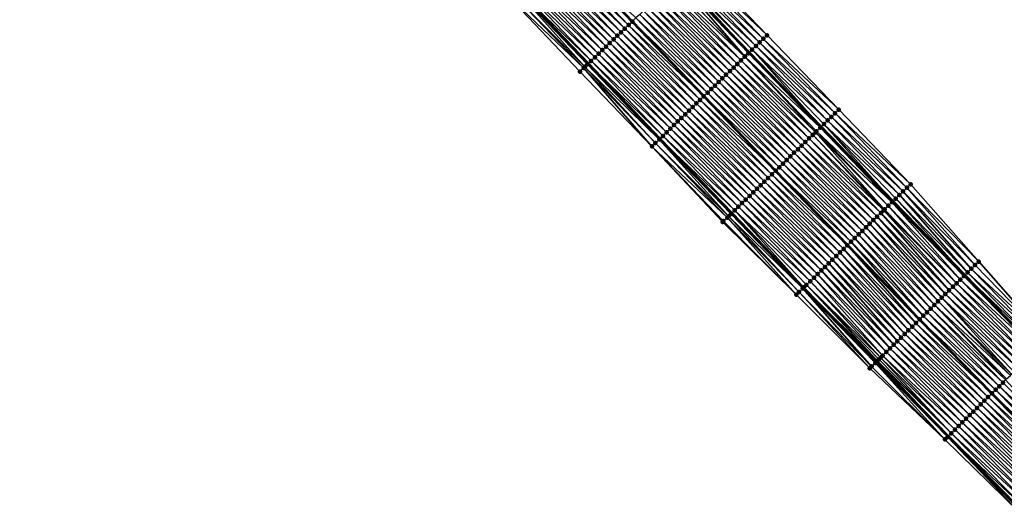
# Model space of a CAD drawing. Header units: feet. Extents: x 2010743 to 2022806, y 818705 to 837694.
# Tile 59 of 256: x 2014898 to 2015088, y 820715 to 820810. Entities that reach past the tile are written whole.
import ezdxf

# ---------------------------------------------------------------- set-up
doc = ezdxf.new("R2010")
doc.units = ezdxf.units.FT
doc.header["$MEASUREMENT"] = 0
for name, color, linetype, lineweight in [('EP_Travel Lane', 172, 'Continuous', 53), ('Road Shots', 141, 'Continuous', 100), ('STRIPING', 60, 'Continuous', 53)]:
    doc.layers.add(name, color=color, linetype=linetype, lineweight=lineweight)
doc.layers.add('I-77-MM17-21_NB-Surface-Border', color=7, linetype='Continuous')
doc.layers.add('I-77-MM17-21_NB-Surface-TIN', color=7, linetype='Continuous')

msp = doc.modelspace()

# ---------------------------------------------------------------- linework, layer by layer
at = {"layer": 'EP_Travel Lane'}
for points in [[(2014898.58, 820918.71, 260.16), (2014912.11, 820903.98, 259.91), (2014925.63, 820889.24, 259.68), (2014939.15, 820874.5, 259.49), (2014952.82, 820859.71, 259.33), (2014966.5, 820845.12, 259.21), (2014980.17, 820830.53, 259.03), (2014994.04, 820815.95, 258.86), (2015007.85, 820801.49, 258.67), (2015021.74, 820786.99, 258.44), (2015035.62, 820772.6, 258.23), (2015049.51, 820758.2, 257.99), (2015063.54, 820743.82, 257.75), (2015077.52, 820729.52, 257.54), (2015091.62, 820715.2, 257.28)], [(2014943.27, 820905.46, 259), (2014956.75, 820890.68, 258.84), (2014970.22, 820876.04, 258.66), (2014983.9, 820861.45, 258.5), (2014997.58, 820846.86, 258.27), (2015011.33, 820832.46, 258.11), (2015025.16, 820818.02, 257.93), (2015038.99, 820803.64, 257.71), (2015052.9, 820789.28, 257.48), (2015066.81, 820774.91, 257.26), (2015080.7, 820760.62, 257.02), (2015094.64, 820746.28, 256.82)]]:
    msp.add_polyline3d(points, dxfattribs=at)
at = {"layer": 'I-77-MM17-21_NB-Surface-Border', "color": 3, "linetype": 'Continuous', "lineweight": -3}
for points in [[(2015091.22, 820714.81, 257.3), (2015076.86, 820728.88, 257.55), (2015062.32, 820742.63, 257.75), (2015048.11, 820756.86, 258), (2015033.87, 820770.91, 258.27), (2015020.19, 820785.5, 258.48), (2015006.26, 820799.96, 258.7), (2014992.48, 820814.46, 258.89), (2014978.72, 820829.17, 259.07), (2014965.09, 820843.8, 259.26), (2014951.59, 820858.56, 259.39), (2014937.78, 820873.24, 259.58), (2014924.64, 820888.33, 259.75), (2014911.37, 820903.3, 259.96), (2014897.89, 820918.07, 260.2)], [(2014946.07, 820908.03, 258.83), (2014960.34, 820893.98, 258.62), (2014974.54, 820880.09, 258.4), (2014988.22, 820865.5, 258.25), (2015001.9, 820850.91, 258.06), (2015015.59, 820836.53, 257.86), (2015028.67, 820821.37, 257.67), (2015042.45, 820806.99, 257.42), (2015056.34, 820792.6, 257.23), (2015070.22, 820778.2, 257.04), (2015083.4, 820763.26, 256.89), (2015096.67, 820748.26, 256.7)]]:
    msp.add_polyline3d(points, dxfattribs=at)
at = {"layer": 'I-77-MM17-21_NB-Surface-TIN', "color": 128, "linetype": 'Continuous', "lineweight": -3}
for points in [[(2015014.93, 820808.25, 258.34), (2015001.13, 820822.72, 258.53), (2015000.4, 820822.03, 258.56)], [(2015015.66, 820808.94, 258.31), (2015001.85, 820823.41, 258.5), (2015001.13, 820822.72, 258.53)], [(2015014.93, 820808.25, 258.34), (2015015.66, 820808.94, 258.31), (2015001.13, 820822.72, 258.53)], [(2015001.85, 820823.41, 258.5), (2015016.38, 820809.63, 258.27), (2015002.57, 820824.1, 258.46)], [(2015015.66, 820808.94, 258.31), (2015016.38, 820809.63, 258.27), (2015001.85, 820823.41, 258.5)], [(2015017.1, 820810.32, 258.25), (2015002.57, 820824.1, 258.46), (2015016.38, 820809.63, 258.27)], [(2015013.49, 820806.87, 258.41), (2014999.68, 820821.33, 258.6), (2014998.96, 820820.64, 258.63)], [(2015014.21, 820807.56, 258.37), (2015000.4, 820822.03, 258.56), (2014999.68, 820821.33, 258.6)], [(2015013.49, 820806.87, 258.41), (2015014.21, 820807.56, 258.37), (2014999.68, 820821.33, 258.6)], [(2015014.21, 820807.56, 258.37), (2015014.93, 820808.25, 258.34), (2015000.4, 820822.03, 258.56)], [(2015042.45, 820806.99, 257.42), (2015028.67, 820821.37, 257.67), (2015027.95, 820820.68, 257.72)], [(2015011.32, 820804.8, 258.5), (2014997.51, 820819.26, 258.69), (2014996.79, 820818.57, 258.72)], [(2015012.04, 820805.49, 258.47), (2014998.23, 820819.95, 258.66), (2014997.51, 820819.26, 258.69)], [(2015011.32, 820804.8, 258.5), (2015012.04, 820805.49, 258.47), (2014997.51, 820819.26, 258.69)], [(2015012.76, 820806.18, 258.44), (2014998.96, 820820.64, 258.63), (2014998.23, 820819.95, 258.66)], [(2015012.04, 820805.49, 258.47), (2015012.76, 820806.18, 258.44), (2014998.23, 820819.95, 258.66)], [(2015012.76, 820806.18, 258.44), (2015013.49, 820806.87, 258.41), (2014998.96, 820820.64, 258.63)], [(2015040.29, 820804.9, 257.6), (2015026.5, 820819.3, 257.82), (2015025.78, 820818.61, 257.9)], [(2015041.01, 820805.6, 257.55), (2015027.23, 820819.99, 257.78), (2015026.5, 820819.3, 257.82)], [(2015040.29, 820804.9, 257.6), (2015041.01, 820805.6, 257.55), (2015026.5, 820819.3, 257.82)], [(2015041.73, 820806.29, 257.48), (2015027.95, 820820.68, 257.72), (2015027.23, 820819.99, 257.78)], [(2015041.01, 820805.6, 257.55), (2015041.73, 820806.29, 257.48), (2015027.23, 820819.99, 257.78)], [(2015041.73, 820806.29, 257.48), (2015042.45, 820806.99, 257.42), (2015027.95, 820820.68, 257.72)], [(2015009.15, 820802.72, 258.6), (2014995.34, 820817.19, 258.79), (2014994.62, 820816.5, 258.84)], [(2015009.87, 820803.41, 258.56), (2014996.06, 820817.88, 258.75), (2014995.34, 820817.19, 258.79)], [(2015009.15, 820802.72, 258.6), (2015009.87, 820803.41, 258.56), (2014995.34, 820817.19, 258.79)], [(2015010.59, 820804.11, 258.53), (2014996.79, 820818.57, 258.72), (2014996.06, 820817.88, 258.75)], [(2015009.87, 820803.41, 258.56), (2015010.59, 820804.11, 258.53), (2014996.06, 820817.88, 258.75)], [(2015010.59, 820804.11, 258.53), (2015011.32, 820804.8, 258.5), (2014996.79, 820818.57, 258.72)], [(2015038.13, 820802.82, 257.76), (2015024.33, 820817.23, 257.96), (2015023.61, 820816.54, 257.98)], [(2015038.19, 820802.87, 257.76), (2015025.06, 820817.92, 257.93), (2015024.33, 820817.23, 257.96)], [(2015038.13, 820802.82, 257.76), (2015038.19, 820802.87, 257.76), (2015024.33, 820817.23, 257.96)], [(2015025.06, 820817.92, 257.93), (2015038.99, 820803.64, 257.71), (2015025.16, 820818.02, 257.93)], [(2015038.85, 820803.51, 257.72), (2015038.99, 820803.64, 257.71), (2015025.06, 820817.92, 257.93)], [(2015038.19, 820802.87, 257.76), (2015038.85, 820803.51, 257.72), (2015025.06, 820817.92, 257.93)], [(2015025.55, 820818.39, 257.91), (2015025.16, 820818.02, 257.93), (2015038.99, 820803.64, 257.71)], [(2015039.57, 820804.21, 257.68), (2015025.78, 820818.61, 257.9), (2015025.55, 820818.39, 257.91)], [(2015039.57, 820804.21, 257.68), (2015025.55, 820818.39, 257.91), (2015038.99, 820803.64, 257.71)], [(2015039.57, 820804.21, 257.68), (2015040.29, 820804.9, 257.6), (2015025.78, 820818.61, 257.9)], [(2015006.98, 820800.65, 258.69), (2014993.17, 820815.12, 258.87), (2014992.48, 820814.46, 258.89)], [(2015007.22, 820800.88, 258.7), (2014993.89, 820815.81, 258.86), (2014993.17, 820815.12, 258.87)], [(2015006.98, 820800.65, 258.69), (2015007.22, 820800.88, 258.7), (2014993.17, 820815.12, 258.87)], [(2014993.89, 820815.81, 258.86), (2015007.85, 820801.49, 258.67), (2014994.04, 820815.95, 258.86)], [(2015007.7, 820801.34, 258.68), (2015007.85, 820801.49, 258.67), (2014993.89, 820815.81, 258.86)], [(2015007.22, 820800.88, 258.7), (2015007.7, 820801.34, 258.68), (2014993.89, 820815.81, 258.86)], [(2015008.42, 820802.03, 258.65), (2014994.62, 820816.5, 258.84), (2014994.04, 820815.95, 258.86)], [(2015008.42, 820802.03, 258.65), (2014994.04, 820815.95, 258.86), (2015007.85, 820801.49, 258.67)], [(2015008.42, 820802.03, 258.65), (2015009.15, 820802.72, 258.6), (2014994.62, 820816.5, 258.84)], [(2015035.98, 820800.74, 257.84), (2015022.17, 820815.16, 258.04), (2015021.44, 820814.46, 258.07)], [(2015036.7, 820801.43, 257.81), (2015022.89, 820815.85, 258.01), (2015022.17, 820815.16, 258.04)], [(2015035.98, 820800.74, 257.84), (2015036.7, 820801.43, 257.81), (2015022.17, 820815.16, 258.04)], [(2015037.41, 820802.13, 257.78), (2015023.61, 820816.54, 257.98), (2015022.89, 820815.85, 258.01)], [(2015036.7, 820801.43, 257.81), (2015037.41, 820802.13, 257.78), (2015022.89, 820815.85, 258.01)], [(2015037.41, 820802.13, 257.78), (2015038.13, 820802.82, 257.76), (2015023.61, 820816.54, 257.98)], [(2015006.26, 820799.96, 258.7), (2015006.98, 820800.65, 258.69), (2014992.48, 820814.46, 258.89)], [(2015033.82, 820798.65, 257.93), (2015020, 820813.08, 258.13), (2015019.27, 820812.39, 258.16)], [(2015034.54, 820799.35, 257.9), (2015020.72, 820813.77, 258.1), (2015020, 820813.08, 258.13)], [(2015033.82, 820798.65, 257.93), (2015034.54, 820799.35, 257.9), (2015020, 820813.08, 258.13)], [(2015035.26, 820800.04, 257.87), (2015021.44, 820814.46, 258.07), (2015020.72, 820813.77, 258.1)], [(2015034.54, 820799.35, 257.9), (2015035.26, 820800.04, 257.87), (2015020.72, 820813.77, 258.1)], [(2015035.26, 820800.04, 257.87), (2015035.98, 820800.74, 257.84), (2015021.44, 820814.46, 258.07)], [(2015032.38, 820797.26, 257.98), (2015018.55, 820811.7, 258.19), (2015017.83, 820811.01, 258.22)], [(2015033.1, 820797.96, 257.96), (2015019.27, 820812.39, 258.16), (2015018.55, 820811.7, 258.19)], [(2015032.38, 820797.26, 257.98), (2015033.1, 820797.96, 257.96), (2015018.55, 820811.7, 258.19)], [(2015033.1, 820797.96, 257.96), (2015033.82, 820798.65, 257.93), (2015019.27, 820812.39, 258.16)], [(2015015.66, 820808.94, 258.31), (2015030.22, 820795.18, 258.06), (2015016.38, 820809.63, 258.27)], [(2015030.94, 820795.87, 258.04), (2015017.1, 820810.32, 258.25), (2015016.38, 820809.63, 258.27)], [(2015030.94, 820795.87, 258.04), (2015016.38, 820809.63, 258.27), (2015030.22, 820795.18, 258.06)], [(2015031.66, 820796.57, 258.01), (2015017.83, 820811.01, 258.22), (2015017.1, 820810.32, 258.25)], [(2015030.94, 820795.87, 258.04), (2015031.66, 820796.57, 258.01), (2015017.1, 820810.32, 258.25)], [(2015031.66, 820796.57, 258.01), (2015032.38, 820797.26, 257.98), (2015017.83, 820811.01, 258.22)], [(2015028.06, 820793.1, 258.16), (2015014.21, 820807.56, 258.37), (2015013.49, 820806.87, 258.41)], [(2015028.78, 820793.79, 258.13), (2015014.93, 820808.25, 258.34), (2015014.21, 820807.56, 258.37)], [(2015028.06, 820793.1, 258.16), (2015028.78, 820793.79, 258.13), (2015014.21, 820807.56, 258.37)], [(2015029.5, 820794.49, 258.1), (2015015.66, 820808.94, 258.31), (2015014.93, 820808.25, 258.34)], [(2015028.78, 820793.79, 258.13), (2015029.5, 820794.49, 258.1), (2015014.93, 820808.25, 258.34)], [(2015029.5, 820794.49, 258.1), (2015030.22, 820795.18, 258.06), (2015015.66, 820808.94, 258.31)], [(2015025.9, 820791.01, 258.26), (2015012.04, 820805.49, 258.47), (2015011.32, 820804.8, 258.5)], [(2015026.62, 820791.71, 258.23), (2015012.76, 820806.18, 258.44), (2015012.04, 820805.49, 258.47)], [(2015025.9, 820791.01, 258.26), (2015026.62, 820791.71, 258.23), (2015012.04, 820805.49, 258.47)], [(2015027.34, 820792.4, 258.19), (2015013.49, 820806.87, 258.41), (2015012.76, 820806.18, 258.44)], [(2015026.62, 820791.71, 258.23), (2015027.34, 820792.4, 258.19), (2015012.76, 820806.18, 258.44)], [(2015027.34, 820792.4, 258.19), (2015028.06, 820793.1, 258.16), (2015013.49, 820806.87, 258.41)], [(2015054.9, 820791.21, 257.34), (2015041.01, 820805.6, 257.55), (2015040.29, 820804.9, 257.6)], [(2015055.62, 820791.9, 257.28), (2015041.73, 820806.29, 257.48), (2015041.01, 820805.6, 257.55)], [(2015054.9, 820791.21, 257.34), (2015055.62, 820791.9, 257.28), (2015041.01, 820805.6, 257.55)], [(2015056.34, 820792.6, 257.23), (2015042.45, 820806.99, 257.42), (2015041.73, 820806.29, 257.48)], [(2015055.62, 820791.9, 257.28), (2015056.34, 820792.6, 257.23), (2015041.73, 820806.29, 257.48)], [(2015024.46, 820789.62, 258.32), (2015010.59, 820804.11, 258.53), (2015009.87, 820803.41, 258.56)], [(2015025.18, 820790.32, 258.29), (2015011.32, 820804.8, 258.5), (2015010.59, 820804.11, 258.53)], [(2015024.46, 820789.62, 258.32), (2015025.18, 820790.32, 258.29), (2015010.59, 820804.11, 258.53)], [(2015025.18, 820790.32, 258.29), (2015025.9, 820791.01, 258.26), (2015011.32, 820804.8, 258.5)], [(2015052.74, 820789.12, 257.49), (2015038.99, 820803.64, 257.71), (2015038.85, 820803.51, 257.72)], [(2015039.57, 820804.21, 257.68), (2015038.99, 820803.64, 257.71), (2015052.9, 820789.28, 257.48)], [(2015052.74, 820789.12, 257.49), (2015052.9, 820789.28, 257.48), (2015038.99, 820803.64, 257.71)], [(2015054.18, 820790.51, 257.39), (2015040.29, 820804.9, 257.6), (2015039.57, 820804.21, 257.68)], [(2015053.46, 820789.82, 257.46), (2015039.57, 820804.21, 257.68), (2015052.9, 820789.28, 257.48)], [(2015053.46, 820789.82, 257.46), (2015054.18, 820790.51, 257.39), (2015039.57, 820804.21, 257.68)], [(2015054.18, 820790.51, 257.39), (2015054.9, 820791.21, 257.34), (2015040.29, 820804.9, 257.6)], [(2015022.31, 820787.54, 258.43), (2015008.42, 820802.03, 258.65), (2015007.85, 820801.49, 258.67)], [(2015023.03, 820788.23, 258.38), (2015009.15, 820802.72, 258.6), (2015008.42, 820802.03, 258.65)], [(2015022.31, 820787.54, 258.43), (2015023.03, 820788.23, 258.38), (2015008.42, 820802.03, 258.65)], [(2015023.75, 820788.93, 258.35), (2015009.87, 820803.41, 258.56), (2015009.15, 820802.72, 258.6)], [(2015023.03, 820788.23, 258.38), (2015023.75, 820788.93, 258.35), (2015009.15, 820802.72, 258.6)], [(2015023.75, 820788.93, 258.35), (2015024.46, 820789.62, 258.32), (2015009.87, 820803.41, 258.56)], [(2015051.3, 820787.73, 257.56), (2015037.41, 820802.13, 257.78), (2015036.7, 820801.43, 257.81)], [(2015051.84, 820788.25, 257.54), (2015038.13, 820802.82, 257.76), (2015037.41, 820802.13, 257.78)], [(2015051.84, 820788.25, 257.54), (2015037.41, 820802.13, 257.78), (2015051.3, 820787.73, 257.56)], [(2015052.02, 820788.43, 257.53), (2015038.19, 820802.87, 257.76), (2015038.13, 820802.82, 257.76)], [(2015051.84, 820788.25, 257.54), (2015052.02, 820788.43, 257.53), (2015038.13, 820802.82, 257.76)], [(2015052.74, 820789.12, 257.49), (2015038.85, 820803.51, 257.72), (2015038.19, 820802.87, 257.76)], [(2015052.02, 820788.43, 257.53), (2015052.74, 820789.12, 257.49), (2015038.19, 820802.87, 257.76)], [(2015020.19, 820785.5, 258.48), (2015006.98, 820800.65, 258.69), (2015006.26, 820799.96, 258.7)], [(2015020.87, 820786.15, 258.46), (2015007.22, 820800.88, 258.7), (2015006.98, 820800.65, 258.69)], [(2015020.19, 820785.5, 258.48), (2015020.87, 820786.15, 258.46), (2015006.98, 820800.65, 258.69)], [(2015021.59, 820786.84, 258.45), (2015007.7, 820801.34, 258.68), (2015007.22, 820800.88, 258.7)], [(2015020.87, 820786.15, 258.46), (2015021.59, 820786.84, 258.45), (2015007.22, 820800.88, 258.7)], [(2015021.67, 820786.93, 258.45), (2015007.85, 820801.49, 258.67), (2015007.7, 820801.34, 258.68)], [(2015021.59, 820786.84, 258.45), (2015021.67, 820786.93, 258.45), (2015007.7, 820801.34, 258.68)], [(2015022.31, 820787.54, 258.43), (2015007.85, 820801.49, 258.67), (2015021.74, 820786.99, 258.44)], [(2015021.67, 820786.93, 258.45), (2015021.74, 820786.99, 258.44), (2015007.85, 820801.49, 258.67)], [(2015049.14, 820785.65, 257.66), (2015035.26, 820800.04, 257.87), (2015034.54, 820799.35, 257.9)], [(2015049.86, 820786.34, 257.63), (2015035.98, 820800.74, 257.84), (2015035.26, 820800.04, 257.87)], [(2015049.14, 820785.65, 257.66), (2015049.86, 820786.34, 257.63), (2015035.26, 820800.04, 257.87)], [(2015050.58, 820787.04, 257.6), (2015036.7, 820801.43, 257.81), (2015035.98, 820800.74, 257.84)], [(2015049.86, 820786.34, 257.63), (2015050.58, 820787.04, 257.6), (2015035.98, 820800.74, 257.84)], [(2015050.58, 820787.04, 257.6), (2015051.3, 820787.73, 257.56), (2015036.7, 820801.43, 257.81)], [(2015046.98, 820783.57, 257.75), (2015033.1, 820797.96, 257.96), (2015032.38, 820797.26, 257.98)], [(2015047.7, 820784.26, 257.72), (2015033.82, 820798.65, 257.93), (2015033.1, 820797.96, 257.96)], [(2015046.98, 820783.57, 257.75), (2015047.7, 820784.26, 257.72), (2015033.1, 820797.96, 257.96)], [(2015048.42, 820784.95, 257.69), (2015034.54, 820799.35, 257.9), (2015033.82, 820798.65, 257.93)], [(2015047.7, 820784.26, 257.72), (2015048.42, 820784.95, 257.69), (2015033.82, 820798.65, 257.93)], [(2015048.42, 820784.95, 257.69), (2015049.14, 820785.65, 257.66), (2015034.54, 820799.35, 257.9)], [(2015045.54, 820782.18, 257.8), (2015031.66, 820796.57, 258.01), (2015030.94, 820795.87, 258.04)], [(2015046.26, 820782.87, 257.77), (2015032.38, 820797.26, 257.98), (2015031.66, 820796.57, 258.01)], [(2015045.54, 820782.18, 257.8), (2015046.26, 820782.87, 257.77), (2015031.66, 820796.57, 258.01)], [(2015046.26, 820782.87, 257.77), (2015046.98, 820783.57, 257.75), (2015032.38, 820797.26, 257.98)], [(2015043.39, 820780.09, 257.89), (2015029.5, 820794.49, 258.1), (2015028.78, 820793.79, 258.13)], [(2015029.5, 820794.49, 258.1), (2015044.11, 820780.79, 257.85), (2015030.22, 820795.18, 258.06)], [(2015043.39, 820780.09, 257.89), (2015044.11, 820780.79, 257.85), (2015029.5, 820794.49, 258.1)], [(2015044.83, 820781.48, 257.83), (2015030.94, 820795.87, 258.04), (2015030.22, 820795.18, 258.06)], [(2015044.83, 820781.48, 257.83), (2015030.22, 820795.18, 258.06), (2015044.11, 820780.79, 257.85)], [(2015044.83, 820781.48, 257.83), (2015045.54, 820782.18, 257.8), (2015030.94, 820795.87, 258.04)], [(2015041.23, 820778.01, 257.98), (2015027.34, 820792.4, 258.19), (2015026.62, 820791.71, 258.23)], [(2015041.95, 820778.7, 257.95), (2015028.06, 820793.1, 258.16), (2015027.34, 820792.4, 258.19)], [(2015041.23, 820778.01, 257.98), (2015041.95, 820778.7, 257.95), (2015027.34, 820792.4, 258.19)], [(2015042.67, 820779.4, 257.92), (2015028.78, 820793.79, 258.13), (2015028.06, 820793.1, 258.16)], [(2015041.95, 820778.7, 257.95), (2015042.67, 820779.4, 257.92), (2015028.06, 820793.1, 258.16)], [(2015042.67, 820779.4, 257.92), (2015043.39, 820780.09, 257.89), (2015028.78, 820793.79, 258.13)], [(2015070.22, 820778.2, 257.04), (2015056.34, 820792.6, 257.23), (2015055.62, 820791.9, 257.28)], [(2015039.07, 820775.93, 258.08), (2015025.18, 820790.32, 258.29), (2015024.46, 820789.62, 258.32)], [(2015039.79, 820776.62, 258.05), (2015025.9, 820791.01, 258.26), (2015025.18, 820790.32, 258.29)], [(2015039.07, 820775.93, 258.08), (2015039.79, 820776.62, 258.05), (2015025.18, 820790.32, 258.29)], [(2015040.51, 820777.31, 258.01), (2015026.62, 820791.71, 258.23), (2015025.9, 820791.01, 258.26)], [(2015039.79, 820776.62, 258.05), (2015040.51, 820777.31, 258.01), (2015025.9, 820791.01, 258.26)], [(2015040.51, 820777.31, 258.01), (2015041.23, 820778.01, 257.98), (2015026.62, 820791.71, 258.23)], [(2015068.06, 820776.12, 257.19), (2015054.18, 820790.51, 257.39), (2015053.46, 820789.82, 257.46)], [(2015068.78, 820776.81, 257.14), (2015054.9, 820791.21, 257.34), (2015054.18, 820790.51, 257.39)], [(2015068.06, 820776.12, 257.19), (2015068.78, 820776.81, 257.14), (2015054.18, 820790.51, 257.39)], [(2015069.5, 820777.51, 257.09), (2015055.62, 820791.9, 257.28), (2015054.9, 820791.21, 257.34)], [(2015068.78, 820776.81, 257.14), (2015069.5, 820777.51, 257.09), (2015054.9, 820791.21, 257.34)], [(2015069.5, 820777.51, 257.09), (2015070.22, 820778.2, 257.04), (2015055.62, 820791.9, 257.28)], [(2015037.63, 820774.54, 258.14), (2015023.75, 820788.93, 258.35), (2015023.03, 820788.23, 258.38)], [(2015038.35, 820775.23, 258.1), (2015024.46, 820789.62, 258.32), (2015023.75, 820788.93, 258.35)], [(2015037.63, 820774.54, 258.14), (2015038.35, 820775.23, 258.1), (2015023.75, 820788.93, 258.35)], [(2015038.35, 820775.23, 258.1), (2015039.07, 820775.93, 258.08), (2015024.46, 820789.62, 258.32)], [(2015065.91, 820774.03, 257.31), (2015052.02, 820788.43, 257.53), (2015051.84, 820788.25, 257.54)], [(2015066.62, 820774.73, 257.27), (2015052.74, 820789.12, 257.49), (2015052.02, 820788.43, 257.53)], [(2015065.91, 820774.03, 257.31), (2015066.62, 820774.73, 257.27), (2015052.02, 820788.43, 257.53)], [(2015066.62, 820774.73, 257.27), (2015052.9, 820789.28, 257.48), (2015052.74, 820789.12, 257.49)], [(2015053.46, 820789.82, 257.46), (2015052.9, 820789.28, 257.48), (2015066.81, 820774.91, 257.26)], [(2015066.62, 820774.73, 257.27), (2015066.81, 820774.91, 257.26), (2015052.9, 820789.28, 257.48)], [(2015067.34, 820775.42, 257.23), (2015053.46, 820789.82, 257.46), (2015066.81, 820774.91, 257.26)], [(2015067.34, 820775.42, 257.23), (2015068.06, 820776.12, 257.19), (2015053.46, 820789.82, 257.46)], [(2015035.02, 820772.01, 258.24), (2015021.59, 820786.84, 258.45), (2015020.87, 820786.15, 258.46)], [(2015035.47, 820772.45, 258.23), (2015021.67, 820786.93, 258.45), (2015021.59, 820786.84, 258.45)], [(2015035.02, 820772.01, 258.24), (2015035.47, 820772.45, 258.23), (2015021.59, 820786.84, 258.45)], [(2015021.67, 820786.93, 258.45), (2015035.62, 820772.6, 258.23), (2015021.74, 820786.99, 258.44)], [(2015035.47, 820772.45, 258.23), (2015035.62, 820772.6, 258.23), (2015021.67, 820786.93, 258.45)], [(2015036.19, 820773.15, 258.21), (2015022.31, 820787.54, 258.43), (2015021.74, 820786.99, 258.44)], [(2015036.19, 820773.15, 258.21), (2015021.74, 820786.99, 258.44), (2015035.62, 820772.6, 258.23)], [(2015036.91, 820773.84, 258.17), (2015023.03, 820788.23, 258.38), (2015022.31, 820787.54, 258.43)], [(2015036.19, 820773.15, 258.21), (2015036.91, 820773.84, 258.17), (2015022.31, 820787.54, 258.43)], [(2015036.91, 820773.84, 258.17), (2015037.63, 820774.54, 258.14), (2015023.03, 820788.23, 258.38)], [(2015064.47, 820772.65, 257.37), (2015050.58, 820787.04, 257.6), (2015049.86, 820786.34, 257.63)], [(2015065, 820773.16, 257.34), (2015051.3, 820787.73, 257.56), (2015050.58, 820787.04, 257.6)], [(2015064.47, 820772.65, 257.37), (2015065, 820773.16, 257.34), (2015050.58, 820787.04, 257.6)], [(2015065.19, 820773.34, 257.34), (2015051.84, 820788.25, 257.54), (2015051.3, 820787.73, 257.56)], [(2015065, 820773.16, 257.34), (2015065.19, 820773.34, 257.34), (2015051.3, 820787.73, 257.56)], [(2015065.19, 820773.34, 257.34), (2015065.91, 820774.03, 257.31), (2015051.84, 820788.25, 257.54)], [(2015034.75, 820771.76, 258.24), (2015020.87, 820786.15, 258.46), (2015020.19, 820785.5, 258.48)], [(2015033.87, 820770.91, 258.27), (2015034.03, 820771.06, 258.25), (2015020.19, 820785.5, 258.48)], [(2015034.03, 820771.06, 258.25), (2015034.75, 820771.76, 258.24), (2015020.19, 820785.5, 258.48)], [(2015034.75, 820771.76, 258.24), (2015035.02, 820772.01, 258.24), (2015020.87, 820786.15, 258.46)], [(2015062.31, 820770.56, 257.45), (2015048.42, 820784.95, 257.69), (2015047.7, 820784.26, 257.72)], [(2015063.03, 820771.26, 257.43), (2015049.14, 820785.65, 257.66), (2015048.42, 820784.95, 257.69)], [(2015062.31, 820770.56, 257.45), (2015063.03, 820771.26, 257.43), (2015048.42, 820784.95, 257.69)], [(2015063.75, 820771.95, 257.4), (2015049.86, 820786.34, 257.63), (2015049.14, 820785.65, 257.66)], [(2015063.03, 820771.26, 257.43), (2015063.75, 820771.95, 257.4), (2015049.14, 820785.65, 257.66)], [(2015063.75, 820771.95, 257.4), (2015064.47, 820772.65, 257.37), (2015049.86, 820786.34, 257.63)], [(2015060.15, 820768.48, 257.54), (2015046.26, 820782.87, 257.77), (2015045.54, 820782.18, 257.8)], [(2015060.87, 820769.17, 257.51), (2015046.98, 820783.57, 257.75), (2015046.26, 820782.87, 257.77)], [(2015060.15, 820768.48, 257.54), (2015060.87, 820769.17, 257.51), (2015046.26, 820782.87, 257.77)], [(2015061.59, 820769.87, 257.48), (2015047.7, 820784.26, 257.72), (2015046.98, 820783.57, 257.75)], [(2015060.87, 820769.17, 257.51), (2015061.59, 820769.87, 257.48), (2015046.98, 820783.57, 257.75)], [(2015061.59, 820769.87, 257.48), (2015062.31, 820770.56, 257.45), (2015047.7, 820784.26, 257.72)], [(2015043.39, 820780.09, 257.89), (2015057.99, 820766.39, 257.62), (2015044.11, 820780.79, 257.85)], [(2015058.71, 820767.09, 257.59), (2015044.83, 820781.48, 257.83), (2015044.11, 820780.79, 257.85)], [(2015058.71, 820767.09, 257.59), (2015044.11, 820780.79, 257.85), (2015057.99, 820766.39, 257.62)], [(2015059.43, 820767.78, 257.56), (2015045.54, 820782.18, 257.8), (2015044.83, 820781.48, 257.83)], [(2015058.71, 820767.09, 257.59), (2015059.43, 820767.78, 257.56), (2015044.83, 820781.48, 257.83)], [(2015059.43, 820767.78, 257.56), (2015060.15, 820768.48, 257.54), (2015045.54, 820782.18, 257.8)], [(2015056.55, 820765.01, 257.69), (2015042.67, 820779.4, 257.92), (2015041.95, 820778.7, 257.95)], [(2015057.27, 820765.7, 257.66), (2015043.39, 820780.09, 257.89), (2015042.67, 820779.4, 257.92)], [(2015056.55, 820765.01, 257.69), (2015057.27, 820765.7, 257.66), (2015042.67, 820779.4, 257.92)], [(2015057.27, 820765.7, 257.66), (2015057.99, 820766.39, 257.62), (2015043.39, 820780.09, 257.89)], [(2015054.39, 820762.92, 257.78), (2015040.51, 820777.31, 258.01), (2015039.79, 820776.62, 258.05)], [(2015055.11, 820763.62, 257.75), (2015041.23, 820778.01, 257.98), (2015040.51, 820777.31, 258.01)], [(2015054.39, 820762.92, 257.78), (2015055.11, 820763.62, 257.75), (2015040.51, 820777.31, 258.01)], [(2015055.83, 820764.31, 257.72), (2015041.95, 820778.7, 257.95), (2015041.23, 820778.01, 257.98)], [(2015055.11, 820763.62, 257.75), (2015055.83, 820764.31, 257.72), (2015041.23, 820778.01, 257.98)], [(2015055.83, 820764.31, 257.72), (2015056.55, 820765.01, 257.69), (2015041.95, 820778.7, 257.95)], [(2015082.69, 820762.56, 256.93), (2015069.5, 820777.51, 257.09), (2015068.78, 820776.81, 257.14)], [(2015083.4, 820763.26, 256.89), (2015070.22, 820778.2, 257.04), (2015069.5, 820777.51, 257.09)], [(2015082.69, 820762.56, 256.93), (2015083.4, 820763.26, 256.89), (2015069.5, 820777.51, 257.09)], [(2015052.24, 820760.84, 257.87), (2015038.35, 820775.23, 258.1), (2015037.63, 820774.54, 258.14)], [(2015052.96, 820761.53, 257.84), (2015039.07, 820775.93, 258.08), (2015038.35, 820775.23, 258.1)], [(2015052.24, 820760.84, 257.87), (2015052.96, 820761.53, 257.84), (2015038.35, 820775.23, 258.1)], [(2015053.67, 820762.23, 257.81), (2015039.79, 820776.62, 258.05), (2015039.07, 820775.93, 258.08)], [(2015052.96, 820761.53, 257.84), (2015053.67, 820762.23, 257.81), (2015039.07, 820775.93, 258.08)], [(2015053.67, 820762.23, 257.81), (2015054.39, 820762.92, 257.78), (2015039.79, 820776.62, 258.05)], [(2015067.34, 820775.42, 257.23), (2015066.81, 820774.91, 257.26), (2015080.7, 820760.62, 257.02)], [(2015081.26, 820761.16, 257), (2015068.06, 820776.12, 257.19), (2015067.34, 820775.42, 257.23)], [(2015081.26, 820761.16, 257), (2015067.34, 820775.42, 257.23), (2015080.7, 820760.62, 257.02)], [(2015081.97, 820761.86, 256.97), (2015068.78, 820776.81, 257.14), (2015068.06, 820776.12, 257.19)], [(2015081.26, 820761.16, 257), (2015081.97, 820761.86, 256.97), (2015068.06, 820776.12, 257.19)], [(2015081.97, 820761.86, 256.97), (2015082.69, 820762.56, 256.93), (2015068.78, 820776.81, 257.14)], [(2015049.56, 820758.25, 257.99), (2015036.19, 820773.15, 258.21), (2015035.62, 820772.6, 258.23)], [(2015050.8, 820759.45, 257.93), (2015036.91, 820773.84, 258.17), (2015036.19, 820773.15, 258.21)], [(2015049.56, 820758.25, 257.99), (2015050.08, 820758.75, 257.97), (2015036.19, 820773.15, 258.21)], [(2015050.08, 820758.75, 257.97), (2015050.8, 820759.45, 257.93), (2015036.19, 820773.15, 258.21)], [(2015051.52, 820760.14, 257.9), (2015037.63, 820774.54, 258.14), (2015036.91, 820773.84, 258.17)], [(2015050.8, 820759.45, 257.93), (2015051.52, 820760.14, 257.9), (2015036.91, 820773.84, 258.17)], [(2015052.24, 820760.84, 257.87), (2015037.63, 820774.54, 258.14), (2015051.52, 820760.14, 257.9)], [(2015078.4, 820758.37, 257.13), (2015065, 820773.16, 257.34), (2015064.47, 820772.65, 257.37)], [(2015079.11, 820759.06, 257.1), (2015065.19, 820773.34, 257.34), (2015065, 820773.16, 257.34)], [(2015078.4, 820758.37, 257.13), (2015079.11, 820759.06, 257.1), (2015065, 820773.16, 257.34)], [(2015079.11, 820759.06, 257.1), (2015065.91, 820774.03, 257.31), (2015065.19, 820773.34, 257.34)], [(2015079.83, 820759.76, 257.07), (2015066.62, 820774.73, 257.27), (2015065.91, 820774.03, 257.31)], [(2015079.11, 820759.06, 257.1), (2015079.83, 820759.76, 257.07), (2015065.91, 820774.03, 257.31)], [(2015080.54, 820760.46, 257.03), (2015066.81, 820774.91, 257.26), (2015066.62, 820774.73, 257.27)], [(2015079.83, 820759.76, 257.07), (2015080.54, 820760.46, 257.03), (2015066.62, 820774.73, 257.27)], [(2015080.54, 820760.46, 257.03), (2015080.7, 820760.62, 257.02), (2015066.81, 820774.91, 257.26)], [(2015034.03, 820771.06, 258.25), (2015048.11, 820756.86, 258), (2015034.75, 820771.76, 258.24)], [(2015048.64, 820757.37, 257.99), (2015035.02, 820772.01, 258.24), (2015034.75, 820771.76, 258.24)], [(2015048.64, 820757.37, 257.99), (2015034.75, 820771.76, 258.24), (2015048.11, 820756.86, 258)], [(2015049.36, 820758.06, 257.99), (2015035.47, 820772.45, 258.23), (2015035.02, 820772.01, 258.24)], [(2015048.64, 820757.37, 257.99), (2015049.36, 820758.06, 257.99), (2015035.02, 820772.01, 258.24)], [(2015035.47, 820772.45, 258.23), (2015049.51, 820758.2, 257.99), (2015035.62, 820772.6, 258.23)], [(2015049.36, 820758.06, 257.99), (2015049.51, 820758.2, 257.99), (2015035.47, 820772.45, 258.23)], [(2015049.56, 820758.25, 257.99), (2015035.62, 820772.6, 258.23), (2015049.51, 820758.2, 257.99)], [(2015076.25, 820756.27, 257.21), (2015063.03, 820771.26, 257.43), (2015062.31, 820770.56, 257.45)], [(2015076.97, 820756.97, 257.18), (2015063.75, 820771.95, 257.4), (2015063.03, 820771.26, 257.43)], [(2015076.25, 820756.27, 257.21), (2015076.97, 820756.97, 257.18), (2015063.03, 820771.26, 257.43)], [(2015077.68, 820757.67, 257.16), (2015064.47, 820772.65, 257.37), (2015063.75, 820771.95, 257.4)], [(2015076.97, 820756.97, 257.18), (2015077.68, 820757.67, 257.16), (2015063.75, 820771.95, 257.4)], [(2015077.68, 820757.67, 257.16), (2015078.4, 820758.37, 257.13), (2015064.47, 820772.65, 257.37)], [(2015033.87, 820770.91, 258.27), (2015048.11, 820756.86, 258), (2015034.03, 820771.06, 258.25)], [(2015074.83, 820754.87, 257.28), (2015061.59, 820769.87, 257.48), (2015060.87, 820769.17, 257.51)], [(2015075.54, 820755.57, 257.24), (2015062.31, 820770.56, 257.45), (2015061.59, 820769.87, 257.48)], [(2015074.83, 820754.87, 257.28), (2015075.54, 820755.57, 257.24), (2015061.59, 820769.87, 257.48)], [(2015075.54, 820755.57, 257.24), (2015076.25, 820756.27, 257.21), (2015062.31, 820770.56, 257.45)], [(2015072.68, 820752.77, 257.36), (2015059.43, 820767.78, 257.56), (2015058.71, 820767.09, 257.59)], [(2015073.4, 820753.47, 257.34), (2015060.15, 820768.48, 257.54), (2015059.43, 820767.78, 257.56)], [(2015072.68, 820752.77, 257.36), (2015073.4, 820753.47, 257.34), (2015059.43, 820767.78, 257.56)], [(2015074.11, 820754.17, 257.31), (2015060.87, 820769.17, 257.51), (2015060.15, 820768.48, 257.54)], [(2015073.4, 820753.47, 257.34), (2015074.11, 820754.17, 257.31), (2015060.15, 820768.48, 257.54)], [(2015074.11, 820754.17, 257.31), (2015074.83, 820754.87, 257.28), (2015060.87, 820769.17, 257.51)], [(2015070.54, 820750.67, 257.45), (2015057.27, 820765.7, 257.66), (2015056.55, 820765.01, 257.69)], [(2015071.25, 820751.37, 257.42), (2015057.99, 820766.39, 257.62), (2015057.27, 820765.7, 257.66)], [(2015070.54, 820750.67, 257.45), (2015071.25, 820751.37, 257.42), (2015057.27, 820765.7, 257.66)], [(2015058.71, 820767.09, 257.59), (2015057.99, 820766.39, 257.62), (2015071.97, 820752.07, 257.39)], [(2015071.25, 820751.37, 257.42), (2015071.97, 820752.07, 257.39), (2015057.99, 820766.39, 257.62)], [(2015072.68, 820752.77, 257.36), (2015058.71, 820767.09, 257.59), (2015071.97, 820752.07, 257.39)], [(2015068.39, 820748.57, 257.55), (2015055.11, 820763.62, 257.75), (2015054.39, 820762.92, 257.78)], [(2015069.11, 820749.27, 257.51), (2015055.83, 820764.31, 257.72), (2015055.11, 820763.62, 257.75)], [(2015068.39, 820748.57, 257.55), (2015069.11, 820749.27, 257.51), (2015055.11, 820763.62, 257.75)], [(2015069.82, 820749.97, 257.48), (2015056.55, 820765.01, 257.69), (2015055.83, 820764.31, 257.72)], [(2015069.11, 820749.27, 257.51), (2015069.82, 820749.97, 257.48), (2015055.83, 820764.31, 257.72)], [(2015069.82, 820749.97, 257.48), (2015070.54, 820750.67, 257.45), (2015056.55, 820765.01, 257.69)], [(2015066.96, 820747.17, 257.61), (2015053.67, 820762.23, 257.81), (2015052.96, 820761.53, 257.84)], [(2015067.68, 820747.87, 257.58), (2015054.39, 820762.92, 257.78), (2015053.67, 820762.23, 257.81)], [(2015066.96, 820747.17, 257.61), (2015067.68, 820747.87, 257.58), (2015053.67, 820762.23, 257.81)], [(2015067.68, 820747.87, 257.58), (2015068.39, 820748.57, 257.55), (2015054.39, 820762.92, 257.78)], [(2015095.96, 820747.56, 256.75), (2015081.97, 820761.86, 256.97), (2015081.26, 820761.16, 257)], [(2015096.67, 820748.26, 256.7), (2015082.69, 820762.56, 256.93), (2015081.97, 820761.86, 256.97)], [(2015095.96, 820747.56, 256.75), (2015096.67, 820748.26, 256.7), (2015081.97, 820761.86, 256.97)], [(2015096.67, 820748.26, 256.7), (2015083.4, 820763.26, 256.89), (2015082.69, 820762.56, 256.93)], [(2015064.82, 820745.08, 257.71), (2015051.52, 820760.14, 257.9), (2015050.8, 820759.45, 257.93)], [(2015065.53, 820745.78, 257.68), (2015052.24, 820760.84, 257.87), (2015051.52, 820760.14, 257.9)], [(2015064.82, 820745.08, 257.71), (2015065.53, 820745.78, 257.68), (2015051.52, 820760.14, 257.9)], [(2015066.25, 820746.48, 257.64), (2015052.96, 820761.53, 257.84), (2015052.24, 820760.84, 257.87)], [(2015065.53, 820745.78, 257.68), (2015066.25, 820746.48, 257.64), (2015052.24, 820760.84, 257.87)], [(2015066.25, 820746.48, 257.64), (2015066.96, 820747.17, 257.61), (2015052.96, 820761.53, 257.84)], [(2015093.81, 820745.47, 256.85), (2015079.83, 820759.76, 257.07), (2015079.11, 820759.06, 257.1)], [(2015094.53, 820746.17, 256.82), (2015080.54, 820760.46, 257.03), (2015079.83, 820759.76, 257.07)], [(2015093.81, 820745.47, 256.85), (2015094.53, 820746.17, 256.82), (2015079.83, 820759.76, 257.07)], [(2015080.54, 820760.46, 257.03), (2015094.64, 820746.28, 256.82), (2015080.7, 820760.62, 257.02)], [(2015094.53, 820746.17, 256.82), (2015094.64, 820746.28, 256.82), (2015080.54, 820760.46, 257.03)], [(2015095.24, 820746.87, 256.79), (2015081.26, 820761.16, 257), (2015080.7, 820760.62, 257.02)], [(2015095.24, 820746.87, 256.79), (2015080.7, 820760.62, 257.02), (2015094.64, 820746.28, 256.82)], [(2015095.24, 820746.87, 256.79), (2015095.96, 820747.56, 256.75), (2015081.26, 820761.16, 257)], [(2015062.68, 820742.98, 257.74), (2015049.36, 820758.06, 257.99), (2015048.64, 820757.37, 257.99)], [(2015063.39, 820743.68, 257.75), (2015049.51, 820758.2, 257.99), (2015049.36, 820758.06, 257.99)], [(2015062.68, 820742.98, 257.74), (2015063.39, 820743.68, 257.75), (2015049.36, 820758.06, 257.99)], [(2015049.56, 820758.25, 257.99), (2015049.51, 820758.2, 257.99), (2015063.54, 820743.82, 257.75)], [(2015063.39, 820743.68, 257.75), (2015063.54, 820743.82, 257.75), (2015049.51, 820758.2, 257.99)], [(2015063.81, 820744.09, 257.74), (2015050.08, 820758.75, 257.97), (2015049.56, 820758.25, 257.99)], [(2015063.81, 820744.09, 257.74), (2015049.56, 820758.25, 257.99), (2015063.54, 820743.82, 257.75)], [(2015064.42, 820744.69, 257.73), (2015050.8, 820759.45, 257.93), (2015050.08, 820758.75, 257.97)], [(2015063.81, 820744.09, 257.74), (2015064.1, 820744.38, 257.74), (2015050.08, 820758.75, 257.97)], [(2015064.1, 820744.38, 257.74), (2015064.42, 820744.69, 257.73), (2015050.08, 820758.75, 257.97)], [(2015064.42, 820744.69, 257.73), (2015064.82, 820745.08, 257.71), (2015050.8, 820759.45, 257.93)], [(2015092.38, 820744.07, 256.91), (2015078.4, 820758.37, 257.13), (2015077.68, 820757.67, 257.16)], [(2015093.1, 820744.77, 256.88), (2015079.11, 820759.06, 257.1), (2015078.4, 820758.37, 257.13)], [(2015092.38, 820744.07, 256.91), (2015093.1, 820744.77, 256.88), (2015078.4, 820758.37, 257.13)], [(2015093.1, 820744.77, 256.88), (2015093.81, 820745.47, 256.85), (2015079.11, 820759.06, 257.1)], [(2015062.32, 820742.63, 257.75), (2015048.64, 820757.37, 257.99), (2015048.11, 820756.86, 258)], [(2015062.32, 820742.63, 257.75), (2015062.68, 820742.98, 257.74), (2015048.64, 820757.37, 257.99)], [(2015089.74, 820741.48, 257.03), (2015076.25, 820756.27, 257.21), (2015075.54, 820755.57, 257.24)], [(2015090.95, 820742.67, 256.98), (2015076.97, 820756.97, 257.18), (2015076.25, 820756.27, 257.21)], [(2015089.74, 820741.48, 257.03), (2015090.24, 820741.97, 257.01), (2015076.25, 820756.27, 257.21)], [(2015090.24, 820741.97, 257.01), (2015090.95, 820742.67, 256.98), (2015076.25, 820756.27, 257.21)], [(2015091.67, 820743.37, 256.95), (2015077.68, 820757.67, 257.16), (2015076.97, 820756.97, 257.18)], [(2015090.95, 820742.67, 256.98), (2015091.67, 820743.37, 256.95), (2015076.97, 820756.97, 257.18)], [(2015091.67, 820743.37, 256.95), (2015092.38, 820744.07, 256.91), (2015077.68, 820757.67, 257.16)], [(2015088.09, 820739.87, 257.09), (2015074.11, 820754.17, 257.31), (2015073.4, 820753.47, 257.34)], [(2015088.61, 820740.38, 257.08), (2015074.83, 820754.87, 257.28), (2015074.11, 820754.17, 257.31)], [(2015088.09, 820739.87, 257.09), (2015088.61, 820740.38, 257.08), (2015074.11, 820754.17, 257.31)], [(2015089.52, 820741.27, 257.04), (2015075.54, 820755.57, 257.24), (2015074.83, 820754.87, 257.28)], [(2015088.61, 820740.38, 257.08), (2015088.81, 820740.57, 257.07), (2015074.83, 820754.87, 257.28)], [(2015088.81, 820740.57, 257.07), (2015089.52, 820741.27, 257.04), (2015074.83, 820754.87, 257.28)], [(2015089.52, 820741.27, 257.04), (2015089.74, 820741.48, 257.03), (2015075.54, 820755.57, 257.24)], [(2015086.66, 820738.47, 257.15), (2015072.68, 820752.77, 257.36), (2015071.97, 820752.07, 257.39)], [(2015087.38, 820739.17, 257.12), (2015073.4, 820753.47, 257.34), (2015072.68, 820752.77, 257.36)], [(2015086.66, 820738.47, 257.15), (2015087.38, 820739.17, 257.12), (2015072.68, 820752.77, 257.36)], [(2015087.38, 820739.17, 257.12), (2015088.09, 820739.87, 257.09), (2015073.4, 820753.47, 257.34)], [(2015084.52, 820736.37, 257.25), (2015070.54, 820750.67, 257.45), (2015069.82, 820749.97, 257.48)], [(2015085.23, 820737.07, 257.22), (2015071.25, 820751.37, 257.42), (2015070.54, 820750.67, 257.45)], [(2015084.52, 820736.37, 257.25), (2015085.23, 820737.07, 257.22), (2015070.54, 820750.67, 257.45)], [(2015071.25, 820751.37, 257.42), (2015085.95, 820737.77, 257.18), (2015071.97, 820752.07, 257.39)], [(2015085.23, 820737.07, 257.22), (2015085.95, 820737.77, 257.18), (2015071.25, 820751.37, 257.42)], [(2015086.66, 820738.47, 257.15), (2015071.97, 820752.07, 257.39), (2015085.95, 820737.77, 257.18)], [(2015082.38, 820734.28, 257.34), (2015068.39, 820748.57, 257.55), (2015067.68, 820747.87, 257.58)], [(2015083.09, 820734.97, 257.31), (2015069.11, 820749.27, 257.51), (2015068.39, 820748.57, 257.55)], [(2015082.38, 820734.28, 257.34), (2015083.09, 820734.97, 257.31), (2015068.39, 820748.57, 257.55)], [(2015083.81, 820735.67, 257.28), (2015069.82, 820749.97, 257.48), (2015069.11, 820749.27, 257.51)], [(2015083.09, 820734.97, 257.31), (2015083.81, 820735.67, 257.28), (2015069.11, 820749.27, 257.51)], [(2015083.81, 820735.67, 257.28), (2015084.52, 820736.37, 257.25), (2015069.82, 820749.97, 257.48)], [(2015080.23, 820732.18, 257.43), (2015066.25, 820746.48, 257.64), (2015065.53, 820745.78, 257.68)], [(2015080.95, 820732.88, 257.4), (2015066.96, 820747.17, 257.61), (2015066.25, 820746.48, 257.64)], [(2015080.23, 820732.18, 257.43), (2015080.95, 820732.88, 257.4), (2015066.25, 820746.48, 257.64)], [(2015081.66, 820733.58, 257.37), (2015067.68, 820747.87, 257.58), (2015066.96, 820747.17, 257.61)], [(2015080.95, 820732.88, 257.4), (2015081.66, 820733.58, 257.37), (2015066.96, 820747.17, 257.61)], [(2015081.66, 820733.58, 257.37), (2015082.38, 820734.28, 257.34), (2015067.68, 820747.87, 257.58)], [(2015078.09, 820730.08, 257.53), (2015064.42, 820744.69, 257.73), (2015064.1, 820744.38, 257.74)], [(2015078.8, 820730.78, 257.5), (2015064.82, 820745.08, 257.71), (2015064.42, 820744.69, 257.73)], [(2015078.09, 820730.08, 257.53), (2015078.8, 820730.78, 257.5), (2015064.42, 820744.69, 257.73)], [(2015079.52, 820731.48, 257.47), (2015065.53, 820745.78, 257.68), (2015064.82, 820745.08, 257.71)], [(2015078.8, 820730.78, 257.5), (2015079.52, 820731.48, 257.47), (2015064.82, 820745.08, 257.71)], [(2015079.52, 820731.48, 257.47), (2015080.23, 820732.18, 257.43), (2015065.53, 820745.78, 257.68)], [(2015076.86, 820728.88, 257.55), (2015062.68, 820742.98, 257.74), (2015062.32, 820742.63, 257.75)], [(2015076.86, 820728.88, 257.55), (2015063.39, 820743.68, 257.75), (2015062.68, 820742.98, 257.74)], [(2015063.39, 820743.68, 257.75), (2015077.52, 820729.52, 257.54), (2015063.54, 820743.82, 257.75)], [(2015077.37, 820729.38, 257.55), (2015077.52, 820729.52, 257.54), (2015063.39, 820743.68, 257.75)], [(2015076.86, 820728.88, 257.55), (2015077.37, 820729.38, 257.55), (2015063.39, 820743.68, 257.75)], [(2015063.81, 820744.09, 257.74), (2015063.54, 820743.82, 257.75), (2015077.52, 820729.52, 257.54)], [(2015078.09, 820730.08, 257.53), (2015064.1, 820744.38, 257.74), (2015063.81, 820744.09, 257.74)], [(2015078.09, 820730.08, 257.53), (2015063.81, 820744.09, 257.74), (2015077.52, 820729.52, 257.54)], [(2015101.39, 820724.91, 256.89), (2015087.38, 820739.17, 257.12), (2015086.66, 820738.47, 257.15)], [(2015102.1, 820725.61, 256.86), (2015088.09, 820739.87, 257.09), (2015087.38, 820739.17, 257.12)], [(2015101.39, 820724.91, 256.89), (2015102.1, 820725.61, 256.86), (2015087.38, 820739.17, 257.12)], [(2015102.1, 820725.61, 256.86), (2015088.61, 820740.38, 257.08), (2015088.09, 820739.87, 257.09)], [(2015099.27, 820722.79, 256.97), (2015085.23, 820737.07, 257.22), (2015084.52, 820736.37, 257.25)], [(2015085.23, 820737.07, 257.22), (2015099.97, 820723.5, 256.94), (2015085.95, 820737.77, 257.18)], [(2015099.27, 820722.79, 256.97), (2015099.97, 820723.5, 256.94), (2015085.23, 820737.07, 257.22)], [(2015100.68, 820724.2, 256.92), (2015086.66, 820738.47, 257.15), (2015085.95, 820737.77, 257.18)], [(2015100.68, 820724.2, 256.92), (2015085.95, 820737.77, 257.18), (2015099.97, 820723.5, 256.94)], [(2015100.68, 820724.2, 256.92), (2015101.39, 820724.91, 256.89), (2015086.66, 820738.47, 257.15)], [(2015097.85, 820721.38, 257.03), (2015083.81, 820735.67, 257.28), (2015083.09, 820734.97, 257.31)], [(2015098.56, 820722.09, 257.01), (2015084.52, 820736.37, 257.25), (2015083.81, 820735.67, 257.28)], [(2015097.85, 820721.38, 257.03), (2015098.56, 820722.09, 257.01), (2015083.81, 820735.67, 257.28)], [(2015098.56, 820722.09, 257.01), (2015099.27, 820722.79, 256.97), (2015084.52, 820736.37, 257.25)], [(2015095.72, 820719.27, 257.12), (2015081.66, 820733.58, 257.37), (2015080.95, 820732.88, 257.4)], [(2015096.43, 820719.97, 257.09), (2015082.38, 820734.28, 257.34), (2015081.66, 820733.58, 257.37)], [(2015095.72, 820719.27, 257.12), (2015096.43, 820719.97, 257.09), (2015081.66, 820733.58, 257.37)], [(2015097.14, 820720.68, 257.06), (2015083.09, 820734.97, 257.31), (2015082.38, 820734.28, 257.34)], [(2015096.43, 820719.97, 257.09), (2015097.14, 820720.68, 257.06), (2015082.38, 820734.28, 257.34)], [(2015097.14, 820720.68, 257.06), (2015097.85, 820721.38, 257.03), (2015083.09, 820734.97, 257.31)], [(2015093.59, 820717.16, 257.21), (2015079.52, 820731.48, 257.47), (2015078.8, 820730.78, 257.5)], [(2015094.3, 820717.86, 257.18), (2015080.23, 820732.18, 257.43), (2015079.52, 820731.48, 257.47)], [(2015093.59, 820717.16, 257.21), (2015094.3, 820717.86, 257.18), (2015079.52, 820731.48, 257.47)], [(2015095.01, 820718.57, 257.15), (2015080.95, 820732.88, 257.4), (2015080.23, 820732.18, 257.43)], [(2015094.3, 820717.86, 257.18), (2015095.01, 820718.57, 257.15), (2015080.23, 820732.18, 257.43)], [(2015095.01, 820718.57, 257.15), (2015095.72, 820719.27, 257.12), (2015080.95, 820732.88, 257.4)], [(2015091.22, 820714.81, 257.3), (2015077.37, 820729.38, 257.55), (2015076.86, 820728.88, 257.55)], [(2015091.49, 820715.08, 257.29), (2015077.52, 820729.52, 257.54), (2015077.37, 820729.38, 257.55)], [(2015091.22, 820714.81, 257.3), (2015091.46, 820715.04, 257.29), (2015077.37, 820729.38, 257.55)], [(2015091.46, 820715.04, 257.29), (2015091.49, 820715.08, 257.29), (2015077.37, 820729.38, 257.55)], [(2015092.17, 820715.75, 257.26), (2015078.09, 820730.08, 257.53), (2015077.52, 820729.52, 257.54)], [(2015092.17, 820715.75, 257.26), (2015077.52, 820729.52, 257.54), (2015091.62, 820715.2, 257.28)], [(2015091.49, 820715.08, 257.29), (2015091.62, 820715.2, 257.28), (2015077.52, 820729.52, 257.54)], [(2015092.88, 820716.45, 257.24), (2015078.8, 820730.78, 257.5), (2015078.09, 820730.08, 257.53)], [(2015092.17, 820715.75, 257.26), (2015092.88, 820716.45, 257.24), (2015078.09, 820730.08, 257.53)], [(2015092.88, 820716.45, 257.24), (2015093.59, 820717.16, 257.21), (2015078.8, 820730.78, 257.5)]]:
    msp.add_3dface(points, dxfattribs=at)
at = {"layer": 'Road Shots', "lineweight": 100}
for p in [(2015016.38, 820809.63, 258.27), (2015014.21, 820807.56, 258.37), (2015014.93, 820808.25, 258.34), (2015015.66, 820808.94, 258.31), (2015012.04, 820805.49, 258.47), (2015012.76, 820806.18, 258.44), (2015013.49, 820806.87, 258.41), (2015041.01, 820805.6, 257.55), (2015041.73, 820806.29, 257.48), (2015042.45, 820806.99, 257.42), (2015010.59, 820804.11, 258.53), (2015011.32, 820804.8, 258.5), (2015039.57, 820804.21, 257.68), (2015040.29, 820804.9, 257.6), (2015008.42, 820802.03, 258.65), (2015009.15, 820802.72, 258.6), (2015009.87, 820803.41, 258.56), (2015037.41, 820802.13, 257.78), (2015038.13, 820802.82, 257.76), (2015038.19, 820802.87, 257.76), (2015038.85, 820803.51, 257.72), (2015006.26, 820799.96, 258.7), (2015006.98, 820800.65, 258.69), (2015007.22, 820800.88, 258.7), (2015007.7, 820801.34, 258.68), (2015035.26, 820800.04, 257.87), (2015035.98, 820800.74, 257.84), (2015036.7, 820801.43, 257.81), (2015033.1, 820797.96, 257.96), (2015033.82, 820798.65, 257.93), (2015034.54, 820799.35, 257.9), (2015031.66, 820796.57, 258.01), (2015032.38, 820797.26, 257.98), (2015029.5, 820794.49, 258.1), (2015030.22, 820795.18, 258.06), (2015030.94, 820795.87, 258.04), (2015027.34, 820792.4, 258.19), (2015028.06, 820793.1, 258.16), (2015028.78, 820793.79, 258.13), (2015056.34, 820792.6, 257.23), (2015025.18, 820790.32, 258.29), (2015025.9, 820791.01, 258.26), (2015026.62, 820791.71, 258.23), (2015054.18, 820790.51, 257.39), (2015054.9, 820791.21, 257.34), (2015055.62, 820791.9, 257.28), (2015023.75, 820788.93, 258.35), (2015024.46, 820789.62, 258.32), (2015052.02, 820788.43, 257.53), (2015052.74, 820789.12, 257.49), (2015053.46, 820789.82, 257.46), (2015021.59, 820786.84, 258.45), (2015021.67, 820786.93, 258.45), (2015022.31, 820787.54, 258.43), (2015023.03, 820788.23, 258.38), (2015050.58, 820787.04, 257.6), (2015051.3, 820787.73, 257.56), (2015051.84, 820788.25, 257.54), (2015020.19, 820785.5, 258.48), (2015020.87, 820786.15, 258.46), (2015048.42, 820784.95, 257.69), (2015049.14, 820785.65, 257.66), (2015049.86, 820786.34, 257.63), (2015046.26, 820782.87, 257.77), (2015046.98, 820783.57, 257.75), (2015047.7, 820784.26, 257.72), (2015044.11, 820780.79, 257.85), (2015044.83, 820781.48, 257.83), (2015045.54, 820782.18, 257.8), (2015042.67, 820779.4, 257.92), (2015043.39, 820780.09, 257.89), (2015040.51, 820777.31, 258.01), (2015041.23, 820778.01, 257.98), (2015041.95, 820778.7, 257.95), (2015069.5, 820777.51, 257.09), (2015070.22, 820778.2, 257.04), (2015038.35, 820775.23, 258.1), (2015039.07, 820775.93, 258.08), (2015039.79, 820776.62, 258.05), (2015067.34, 820775.42, 257.23), (2015068.06, 820776.12, 257.19), (2015068.78, 820776.81, 257.14), (2015036.19, 820773.15, 258.21), (2015036.91, 820773.84, 258.17), (2015037.63, 820774.54, 258.14), (2015065, 820773.16, 257.34), (2015065.19, 820773.34, 257.34), (2015065.91, 820774.03, 257.31), (2015066.62, 820774.73, 257.27), (2015034.75, 820771.76, 258.24), (2015035.02, 820772.01, 258.24), (2015035.47, 820772.45, 258.23), (2015063.03, 820771.26, 257.43), (2015063.75, 820771.95, 257.4), (2015064.47, 820772.65, 257.37), (2015033.87, 820770.91, 258.27), (2015034.03, 820771.06, 258.25), (2015061.59, 820769.87, 257.48), (2015062.31, 820770.56, 257.45), (2015059.43, 820767.78, 257.56), (2015060.15, 820768.48, 257.54), (2015060.87, 820769.17, 257.51), (2015057.27, 820765.7, 257.66), (2015057.99, 820766.39, 257.62), (2015058.71, 820767.09, 257.59), (2015055.11, 820763.62, 257.75), (2015055.83, 820764.31, 257.72), (2015056.55, 820765.01, 257.69), (2015053.67, 820762.23, 257.81), (2015054.39, 820762.92, 257.78), (2015081.97, 820761.86, 256.97), (2015082.69, 820762.56, 256.93), (2015083.4, 820763.26, 256.89), (2015051.52, 820760.14, 257.9), (2015052.24, 820760.84, 257.87), (2015052.96, 820761.53, 257.84), (2015079.83, 820759.76, 257.07), (2015080.54, 820760.46, 257.03), (2015081.26, 820761.16, 257), (2015049.36, 820758.06, 257.99), (2015049.56, 820758.25, 257.99), (2015050.08, 820758.75, 257.97), (2015050.8, 820759.45, 257.93), (2015078.4, 820758.37, 257.13), (2015079.11, 820759.06, 257.1), (2015048.11, 820756.86, 258), (2015048.64, 820757.37, 257.99), (2015076.25, 820756.27, 257.21), (2015076.97, 820756.97, 257.18), (2015077.68, 820757.67, 257.16), (2015074.11, 820754.17, 257.31), (2015074.83, 820754.87, 257.28), (2015075.54, 820755.57, 257.24), (2015072.68, 820752.77, 257.36), (2015073.4, 820753.47, 257.34), (2015070.54, 820750.67, 257.45), (2015071.25, 820751.37, 257.42), (2015071.97, 820752.07, 257.39), (2015068.39, 820748.57, 257.55), (2015069.11, 820749.27, 257.51), (2015069.82, 820749.97, 257.48), (2015066.25, 820746.48, 257.64), (2015066.96, 820747.17, 257.61), (2015067.68, 820747.87, 257.58), (2015064.42, 820744.69, 257.73), (2015064.82, 820745.08, 257.71), (2015065.53, 820745.78, 257.68), (2015062.32, 820742.63, 257.75), (2015062.32, 820742.63, 257.75), (2015062.68, 820742.98, 257.74), (2015063.39, 820743.68, 257.75), (2015063.81, 820744.09, 257.74), (2015064.1, 820744.38, 257.74), (2015087.38, 820739.17, 257.12), (2015088.09, 820739.87, 257.09), (2015085.23, 820737.07, 257.22), (2015085.95, 820737.77, 257.18), (2015086.66, 820738.47, 257.15), (2015083.81, 820735.67, 257.28), (2015084.52, 820736.37, 257.25), (2015081.66, 820733.58, 257.37), (2015082.38, 820734.28, 257.34), (2015083.09, 820734.97, 257.31), (2015079.52, 820731.48, 257.47), (2015080.23, 820732.18, 257.43), (2015080.95, 820732.88, 257.4), (2015077.37, 820729.38, 257.55), (2015078.09, 820730.08, 257.53), (2015078.8, 820730.78, 257.5), (2015076.86, 820728.88, 257.55), (2015076.86, 820728.88, 257.55)]:
    msp.add_point(p, dxfattribs=at)
at = {"layer": 'STRIPING'}
msp.add_polyline3d([(2014920.76, 820911.93, 259.54), (2014934.29, 820897.2, 259.34), (2014947.82, 820882.48, 259.16), (2014961.42, 820867.78, 259.01), (2014975.1, 820853.19, 258.84), (2014988.77, 820838.6, 258.66), (2015002.57, 820824.1, 258.46), (2015016.38, 820809.63, 258.27), (2015030.22, 820795.18, 258.06), (2015044.11, 820780.79, 257.85), (2015057.99, 820766.39, 257.62), (2015071.97, 820752.07, 257.39), (2015085.95, 820737.77, 257.18), (2015099.97, 820723.5, 256.94)], dxfattribs=at)

doc.saveas('drawing.dxf')
